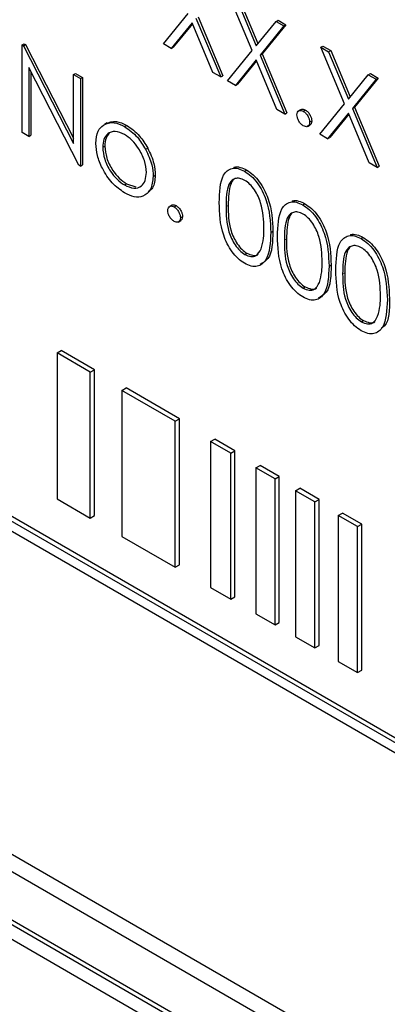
# Paper-space layout 'Blatt2' of a CAD drawing. Header units: millimetres. Extents: x 5 to 418, y 2 to 292.
# Tile 29 of 124: x 113.1 to 114.13, y 178.52 to 181.27. Entities that reach past the tile are written whole.
import ezdxf

# ---------------------------------------------------------------- set-up
doc = ezdxf.new("R2010")
doc.units = ezdxf.units.MM

psp = doc.layouts.new('Blatt2')

# ---------------------------------------------------------------- linework, layer by layer
at = {"color": 7, "linetype": 'Continuous', "lineweight": 25}
for p, q in [((113.7516, 181.1873), (113.6851, 181.3458)), ((113.7071, 181.3331), (113.7626, 181.2008)), ((113.713, 181.3365), (113.7674, 181.2067)), ((113.5029, 181.206), (113.5722, 181.2909)), ((113.5941, 181.2783), (113.6633, 181.1134)), ((113.6, 181.2817), (113.6692, 181.1168)), ((113.8182, 181.269), (113.824, 181.2724)), ((113.824, 181.2724), (113.846, 181.2597)), ((113.5831, 181.2648), (113.5249, 181.1933)), ((113.5842, 181.2623), (113.5307, 181.1967)), ((113.6414, 181.126), (113.5831, 181.2648)), ((113.7626, 181.2008), (113.8182, 181.269)), ((113.8401, 181.2563), (113.7736, 181.1746)), ((113.846, 181.2597), (113.7795, 181.178)), ((113.8182, 181.269), (113.8401, 181.2563)), ((113.8401, 181.2563), (113.846, 181.2597)), ((113.1072, 181.2031), (113.1131, 181.2065)), ((113.1072, 180.9581), (113.1072, 181.2031)), ((113.1072, 181.2031), (113.1112, 181.2008)), ((113.1112, 181.2008), (113.1171, 181.2042)), ((113.1112, 181.2008), (113.2513, 180.9271)), ((113.1131, 181.2065), (113.1171, 181.2042)), ((113.1171, 181.2042), (113.2513, 180.942)), ((113.5249, 181.1933), (113.5029, 181.206)), ((113.5249, 181.1933), (113.5307, 181.1967)), ((113.9435, 181.1966), (113.9494, 181.2)), ((113.9435, 181.1966), (113.9654, 181.1839)), ((114.01, 181.0382), (113.9435, 181.1966)), ((113.9494, 181.2), (113.9713, 181.1873)), ((113.6824, 181.1024), (113.7516, 181.1873)), ((113.7626, 181.1612), (113.7044, 181.0897)), ((113.8209, 181.0224), (113.7626, 181.1612)), ((113.7736, 181.1746), (113.7795, 181.178)), ((113.7736, 181.1746), (113.8428, 181.0097)), ((113.7795, 181.178), (113.8487, 181.0131)), ((113.9654, 181.1839), (113.9713, 181.1873)), ((113.9654, 181.1839), (114.021, 181.0517)), ((113.9713, 181.1873), (114.0258, 181.0576)), ((113.266, 180.8664), (113.1262, 181.1395)), ((113.1262, 181.1395), (113.1262, 180.9471)), ((113.7637, 181.1586), (113.7102, 181.0931)), ((113.1321, 181.128), (113.1321, 180.9505)), ((113.2513, 181.1199), (113.2572, 181.1233)), ((113.2513, 180.9271), (113.2513, 181.1199)), ((113.2513, 181.1199), (113.2704, 181.1089)), ((113.2572, 181.1233), (113.2763, 181.1123)), ((113.2704, 181.1089), (113.2763, 181.1123)), ((113.2704, 181.1089), (113.2704, 180.8639)), ((113.2763, 181.1123), (113.2763, 180.8673)), ((113.6633, 181.1134), (113.6414, 181.126)), ((113.6633, 181.1134), (113.6692, 181.1168)), ((114.021, 181.0517), (114.0765, 181.1198)), ((114.0985, 181.1071), (114.032, 181.0255)), ((114.1044, 181.1105), (114.0379, 181.0289)), ((114.0765, 181.1198), (114.0824, 181.1232)), ((114.0765, 181.1198), (114.0985, 181.1071)), ((114.0824, 181.1232), (114.1044, 181.1105)), ((114.0985, 181.1071), (114.1044, 181.1105)), ((113.7044, 181.0897), (113.6824, 181.1024)), ((113.7044, 181.0897), (113.7102, 181.0931)), ((113.8428, 181.0097), (113.8209, 181.0224)), ((113.8887, 181.0227), (113.8813, 181.0185)), ((113.9407, 180.9532), (114.01, 181.0382)), ((114.032, 181.0255), (114.0379, 181.0289)), ((114.032, 181.0255), (114.1012, 180.8606)), ((114.0379, 181.0289), (114.1071, 180.864)), ((113.8428, 181.0097), (113.8487, 181.0131)), ((113.8945, 181.0176), (113.9004, 181.021)), ((114.021, 181.012), (113.9627, 180.9405)), ((114.022, 181.0095), (113.9686, 180.9439)), ((114.0792, 180.8733), (114.021, 181.012)), ((113.3452, 180.985), (113.3378, 180.9807)), ((113.3942, 180.9746), (113.4001, 180.978)), ((113.9062, 180.9751), (113.9136, 180.9793)), ((113.9122, 180.987), (113.9181, 180.9904)), ((113.1262, 180.9471), (113.1072, 180.9581)), ((113.1262, 180.9471), (113.1321, 180.9505)), ((113.9627, 180.9405), (113.9407, 180.9532)), ((113.9627, 180.9405), (113.9686, 180.9439)), ((113.3329, 180.9167), (113.3388, 180.9201)), ((113.4531, 180.9111), (113.459, 180.9145)), ((113.2704, 180.8639), (113.266, 180.8664)), ((113.2704, 180.8639), (113.2763, 180.8673)), ((114.1012, 180.8606), (114.0792, 180.8733)), ((114.1012, 180.8606), (114.1071, 180.864)), ((113.4743, 180.8352), (113.4802, 180.8386)), ((113.7302, 180.8497), (113.7361, 180.8531)), ((113.3941, 180.8113), (113.4, 180.8147)), ((113.4, 180.8147), (113.4261, 180.806)), ((113.5269, 180.7552), (113.5196, 180.751)), ((113.5328, 180.7501), (113.5387, 180.7535)), ((113.8934, 180.7555), (113.8993, 180.7589)), ((113.5505, 180.7195), (113.5564, 180.7229)), ((113.5445, 180.7076), (113.5518, 180.7118)), ((113.8034, 180.6786), (113.8093, 180.682)), ((114.0565, 180.6613), (114.0624, 180.6647)), ((113.7308, 180.6169), (113.7367, 180.6203)), ((113.9666, 180.5844), (113.9725, 180.5878)), ((113.894, 180.5227), (113.8999, 180.5261)), ((114.0572, 180.4285), (114.0631, 180.4319)), ((118.0147, 177.0207), (112.2242, 180.3635)), ((118.0265, 177.0275), (112.236, 180.3703)), ((112.2242, 180.3363), (118.0147, 176.9935)), ((113.2051, 180.3416), (113.2168, 180.3484)), ((113.2981, 180.2879), (113.2051, 180.3416)), ((113.2051, 180.3416), (113.2051, 179.9334)), ((113.3099, 180.2947), (113.2168, 180.3484)), ((113.2981, 180.2879), (113.3099, 180.2947)), ((113.2981, 179.8797), (113.2981, 180.2879)), ((113.3099, 179.8865), (113.3099, 180.2947)), ((113.3869, 180.2367), (113.3987, 180.2435)), ((113.5363, 180.1504), (113.3869, 180.2367)), ((113.3869, 180.2367), (113.3869, 179.8284)), ((113.5481, 180.1572), (113.3987, 180.2435)), ((113.5363, 180.1504), (113.5481, 180.1572)), ((113.5363, 179.7422), (113.5363, 180.1504)), ((113.5481, 179.749), (113.5481, 180.1572)), ((113.6349, 180.0935), (113.6467, 180.1003)), ((113.6913, 180.0609), (113.6349, 180.0935)), ((113.6349, 180.0935), (113.6349, 179.6852)), ((113.7031, 180.0678), (113.6467, 180.1003)), ((113.6913, 180.0609), (113.7031, 180.0678)), ((113.6913, 179.6527), (113.6913, 180.0609)), ((113.7031, 179.6595), (113.7031, 180.0678)), ((113.7617, 180.0203), (113.7735, 180.0271)), ((113.8156, 179.9892), (113.7617, 180.0203)), ((113.7617, 180.0203), (113.7617, 179.612)), ((113.8274, 179.996), (113.7735, 180.0271)), ((113.8156, 179.9892), (113.8274, 179.996)), ((113.8156, 179.5809), (113.8156, 179.9892)), ((113.8274, 179.5877), (113.8274, 179.996)), ((113.8727, 179.9562), (113.8845, 179.963)), ((113.9267, 179.9251), (113.8727, 179.9562)), ((113.8727, 179.9562), (113.8727, 179.5479)), ((113.9385, 179.9319), (113.8845, 179.963)), ((113.2051, 179.9334), (113.2981, 179.8797)), ((113.9267, 179.9251), (113.9385, 179.9319)), ((113.9267, 179.5168), (113.9267, 179.9251)), ((113.9385, 179.5236), (113.9385, 179.9319)), ((113.9926, 179.887), (114.0043, 179.8938)), ((114.0583, 179.8627), (114.0043, 179.8938)), ((113.2981, 179.8797), (113.3099, 179.8865)), ((114.0465, 179.8559), (113.9926, 179.887)), ((113.9926, 179.887), (113.9926, 179.4788)), ((114.0465, 179.8559), (114.0583, 179.8627)), ((114.0465, 179.4476), (114.0465, 179.8559)), ((114.0583, 179.4544), (114.0583, 179.8627)), ((113.3869, 179.8284), (113.5363, 179.7422)), ((113.5363, 179.7422), (113.5481, 179.749)), ((113.6349, 179.6852), (113.6913, 179.6527)), ((113.6913, 179.6527), (113.7031, 179.6595)), ((113.7617, 179.612), (113.8156, 179.5809)), ((113.8156, 179.5809), (113.8274, 179.5877)), ((113.8727, 179.5479), (113.9267, 179.5168)), ((113.9267, 179.5168), (113.9385, 179.5236)), ((113.9926, 179.4788), (114.0465, 179.4476)), ((114.0465, 179.4476), (114.0583, 179.4544)), ((112.1987, 179.3992), (118.1502, 175.9635)), ((112.2408, 179.4235), (118.1333, 176.0218)), ((118.1089, 175.8376), (112.2164, 179.2393)), ((118.1207, 175.8444), (112.2282, 179.2461)), ((113.6895, 178.3481), (112.2164, 179.1985))]:
    psp.add_line(p, q, dxfattribs=at)
at = {"color": 7, "linetype": 'Continuous', "lineweight": 18}
for p, q in [((113.6783, 180.7509), (113.6842, 180.7543)), ((113.8415, 180.6567), (113.8474, 180.6601)), ((114.0047, 180.5625), (114.0106, 180.5659))]:
    psp.add_line(p, q, dxfattribs=at)
at = {"color": 7, "linetype": 'Continuous', "lineweight": 25}
for points, knots in [([(113.8881, 181.022), (113.8884, 181.0223), (113.89, 181.0238), (113.8944, 181.0238), (113.8984, 181.0219), (113.9004, 181.021)], [0, 0, 0, 0, 0.1165381, 0.5580897, 1, 1, 1, 1]), ([(113.8768, 181.0074), (113.8771, 181.0102), (113.8778, 181.0159), (113.8826, 181.0198), (113.8884, 181.0205), (113.8925, 181.0186), (113.8945, 181.0176)], [0, 0, 0, 0, 0.279576, 0.559284, 0.779552, 1, 1, 1, 1]), ([(113.8945, 180.9768), (113.8919, 180.9786), (113.8867, 180.9824), (113.881, 180.9913), (113.8774, 181), (113.877, 181.0049), (113.8768, 181.0074)], [0, 0, 0, 0, 0.279581, 0.559143, 0.779575, 1, 1, 1, 1]), ([(113.8945, 181.0176), (113.8971, 181.0157), (113.9024, 181.012), (113.9081, 181.0031), (113.9117, 180.9944), (113.912, 180.9894), (113.9122, 180.987)], [0, 0, 0, 0, 0.279602, 0.559212, 0.779475, 1, 1, 1, 1]), ([(113.9004, 181.021), (113.903, 181.0191), (113.9083, 181.0154), (113.914, 181.0065), (113.9176, 180.9978), (113.9179, 180.9929), (113.9181, 180.9904)], [0, 0, 0, 0, 0.279602, 0.559212, 0.779475, 1, 1, 1, 1]), ([(113.3139, 180.9278), (113.315, 180.9404), (113.317, 180.9628), (113.3296, 180.9741), (113.3351, 180.979)], [0, 0, 0, 0, 0.559285, 1, 1, 1, 1]), ([(113.3351, 180.979), (113.3447, 180.9831), (113.3618, 180.9904), (113.3843, 180.9794), (113.3942, 180.9746)], [0, 0, 0, 0, 0.55888, 1, 1, 1, 1]), ([(113.341, 180.9824), (113.3506, 180.9865), (113.3677, 180.9938), (113.3902, 180.9828), (113.4001, 180.978)], [0, 0, 0, 0, 0.55888, 1, 1, 1, 1]), ([(113.3942, 180.9746), (113.4068, 180.9658), (113.4293, 180.9501), (113.4458, 180.923), (113.4531, 180.9111)], [0, 0, 0, 0, 0.559182, 1, 1, 1, 1]), ([(113.4001, 180.978), (113.4127, 180.9692), (113.4352, 180.9535), (113.4517, 180.9264), (113.459, 180.9145)], [0, 0, 0, 0, 0.559182, 1, 1, 1, 1]), ([(113.9122, 180.987), (113.9119, 180.9842), (113.9113, 180.9785), (113.9064, 180.9746), (113.9007, 180.9739), (113.8966, 180.9758), (113.8945, 180.9768)], [0, 0, 0, 0, 0.2794691, 0.5593578, 0.7796739, 1, 1, 1, 1]), ([(113.9181, 180.9904), (113.9178, 180.9875), (113.9174, 180.9822), (113.9141, 180.9801), (113.9126, 180.9792)], [0, 0, 0, 0, 0.554441, 1, 1, 1, 1]), ([(113.3941, 180.9526), (113.385, 180.9566), (113.3669, 180.9645), (113.3471, 180.9564), (113.3348, 180.9403), (113.3335, 180.9245), (113.3329, 180.9167)], [0, 0, 0, 0, 0.279484, 0.559256, 0.779547, 1, 1, 1, 1]), ([(113.3523, 180.9567), (113.3484, 180.9524), (113.3404, 180.9437), (113.3393, 180.9281), (113.3388, 180.9201)], [0, 0, 0, 0, 0.489282, 1, 1, 1, 1]), ([(113.4553, 180.846), (113.4543, 180.8571), (113.4522, 180.8793), (113.4354, 180.912), (113.4155, 180.9381), (113.4012, 180.9478), (113.3941, 180.9526)], [0, 0, 0, 0, 0.279586, 0.559398, 0.779653, 1, 1, 1, 1]), ([(113.3942, 180.7893), (113.3823, 180.7975), (113.3586, 180.814), (113.3324, 180.8545), (113.3164, 180.8941), (113.3147, 180.9166), (113.3139, 180.9278)], [0, 0, 0, 0, 0.279776, 0.559179, 0.779592, 1, 1, 1, 1]), ([(113.3329, 180.9167), (113.334, 180.9057), (113.3363, 180.8837), (113.3525, 180.8509), (113.3729, 180.8257), (113.387, 180.8161), (113.3941, 180.8113)], [0, 0, 0, 0, 0.279618, 0.559167, 0.779512, 1, 1, 1, 1]), ([(113.3388, 180.9201), (113.3399, 180.9091), (113.3422, 180.8871), (113.3584, 180.8543), (113.3788, 180.8291), (113.3929, 180.8195), (113.4, 180.8147)], [0, 0, 0, 0, 0.279618, 0.559167, 0.779512, 1, 1, 1, 1]), ([(113.459, 180.9145), (113.4658, 180.8999), (113.4781, 180.8737), (113.4796, 180.8493), (113.4802, 180.8386)], [0, 0, 0, 0, 0.559216, 1, 1, 1, 1]), ([(113.4531, 180.9111), (113.4599, 180.8965), (113.4722, 180.8703), (113.4737, 180.8459), (113.4743, 180.8352)], [0, 0, 0, 0, 0.559216, 1, 1, 1, 1]), ([(113.6593, 180.7618), (113.6601, 180.7906), (113.6611, 180.8266), (113.6809, 180.852), (113.6947, 180.8586), (113.7116, 180.8587), (113.724, 180.8527), (113.7302, 180.8497)], [0, 0, 0, 0, 0.498702, 0.6241765, 0.7494675, 0.8747453, 1, 1, 1, 1]), ([(113.6994, 180.8601), (113.6999, 180.8604), (113.705, 180.863), (113.7177, 180.8617), (113.7299, 180.856), (113.7361, 180.8531)], [0, 0, 0, 0, 0.057969, 0.529028, 1, 1, 1, 1]), ([(113.3941, 180.8113), (113.4031, 180.8073), (113.4211, 180.7993), (113.4414, 180.8063), (113.4532, 180.8228), (113.4546, 180.8383), (113.4553, 180.846)], [0, 0, 0, 0, 0.279745, 0.559113, 0.779606, 1, 1, 1, 1]), ([(113.4743, 180.8352), (113.4729, 180.8224), (113.47, 180.7969), (113.4486, 180.7786), (113.4221, 180.7757), (113.4035, 180.7847), (113.3942, 180.7893)], [0, 0, 0, 0, 0.279521, 0.559381, 0.779507, 1, 1, 1, 1]), ([(113.4802, 180.8386), (113.4792, 180.8252), (113.4776, 180.8043), (113.4652, 180.7954), (113.4607, 180.7922)], [0, 0, 0, 0, 0.638982, 1, 1, 1, 1]), ([(113.7308, 180.8242), (113.726, 180.8265), (113.7162, 180.831), (113.7033, 180.8298), (113.693, 180.8237), (113.679, 180.802), (113.6786, 180.7736), (113.6783, 180.7509)], [0, 0, 0, 0, 0.125139, 0.250418, 0.375519, 0.500847, 1, 1, 1, 1]), ([(113.7302, 180.8497), (113.7364, 180.8455), (113.7489, 180.8372), (113.7717, 180.8112), (113.8004, 180.7538), (113.8022, 180.7087), (113.8034, 180.6786)], [0, 0, 0, 0, 0.1256, 0.251197, 0.500581, 1, 1, 1, 1]), ([(113.7361, 180.8531), (113.7423, 180.8489), (113.7548, 180.8406), (113.7776, 180.8146), (113.8062, 180.7572), (113.8081, 180.7121), (113.8093, 180.682)], [0, 0, 0, 0, 0.1256, 0.251197, 0.500581, 1, 1, 1, 1]), ([(113.6997, 180.8264), (113.6996, 180.8264), (113.6961, 180.8243), (113.6858, 180.8039), (113.6849, 180.7763), (113.6842, 180.7543)], [0, 0, 0, 0, 0.004517, 0.204302, 1, 1, 1, 1]), ([(113.7844, 180.6897), (113.7836, 180.7129), (113.7824, 180.7476), (113.7626, 180.7927), (113.7454, 180.814), (113.7357, 180.8208), (113.7308, 180.8242)], [0, 0, 0, 0, 0.500072, 0.749021, 0.874598, 1, 1, 1, 1]), ([(113.5151, 180.7399), (113.5154, 180.7427), (113.5161, 180.7484), (113.5209, 180.7523), (113.5267, 180.753), (113.5308, 180.7511), (113.5328, 180.7501)], [0, 0, 0, 0, 0.279576, 0.559284, 0.779552, 1, 1, 1, 1]), ([(113.5264, 180.7545), (113.5267, 180.7548), (113.5282, 180.7563), (113.5327, 180.7563), (113.5367, 180.7544), (113.5387, 180.7535)], [0, 0, 0, 0, 0.1165381, 0.5580897, 1, 1, 1, 1]), ([(113.5328, 180.7501), (113.5354, 180.7482), (113.5406, 180.7445), (113.5464, 180.7356), (113.55, 180.7269), (113.5503, 180.7219), (113.5505, 180.7195)], [0, 0, 0, 0, 0.279602, 0.559212, 0.779475, 1, 1, 1, 1]), ([(113.5387, 180.7535), (113.5413, 180.7516), (113.5465, 180.7479), (113.5523, 180.739), (113.5559, 180.7303), (113.5562, 180.7253), (113.5564, 180.7229)], [0, 0, 0, 0, 0.279602, 0.559212, 0.779475, 1, 1, 1, 1]), ([(113.7302, 180.5922), (113.724, 180.5963), (113.7116, 180.6046), (113.6891, 180.6305), (113.6612, 180.6877), (113.6601, 180.7321), (113.6593, 180.7618)], [0, 0, 0, 0, 0.125551, 0.25109, 0.50025, 1, 1, 1, 1]), ([(113.6783, 180.7509), (113.6785, 180.7279), (113.6787, 180.6935), (113.6991, 180.6483), (113.7163, 180.6271), (113.726, 180.6203), (113.7308, 180.6169)], [0, 0, 0, 0, 0.500291, 0.749086, 0.874606, 1, 1, 1, 1]), ([(113.6842, 180.7543), (113.6844, 180.7313), (113.6846, 180.6969), (113.705, 180.6517), (113.7222, 180.6306), (113.7319, 180.6237), (113.7367, 180.6203)], [0, 0, 0, 0, 0.500291, 0.749086, 0.874606, 1, 1, 1, 1]), ([(113.8224, 180.6676), (113.8233, 180.6964), (113.8243, 180.7324), (113.8441, 180.7578), (113.8578, 180.7644), (113.8748, 180.7645), (113.8872, 180.7585), (113.8934, 180.7555)], [0, 0, 0, 0, 0.498702, 0.6241765, 0.7494675, 0.8747453, 1, 1, 1, 1]), ([(113.8626, 180.7659), (113.8631, 180.7662), (113.8682, 180.7688), (113.8809, 180.7675), (113.8931, 180.7618), (113.8993, 180.7589)], [0, 0, 0, 0, 0.057969, 0.529028, 1, 1, 1, 1]), ([(113.8934, 180.7555), (113.8996, 180.7513), (113.9121, 180.743), (113.9349, 180.717), (113.9635, 180.6596), (113.9654, 180.6145), (113.9666, 180.5844)], [0, 0, 0, 0, 0.1256, 0.251197, 0.500581, 1, 1, 1, 1]), ([(113.8993, 180.7589), (113.9055, 180.7547), (113.918, 180.7464), (113.9408, 180.7204), (113.9694, 180.663), (113.9713, 180.6179), (113.9725, 180.5878)], [0, 0, 0, 0, 0.1256, 0.251197, 0.500581, 1, 1, 1, 1]), ([(113.5328, 180.7093), (113.5302, 180.7111), (113.525, 180.7149), (113.5192, 180.7237), (113.5157, 180.7325), (113.5153, 180.7374), (113.5151, 180.7399)], [0, 0, 0, 0, 0.2795812, 0.5591432, 0.7795754, 1, 1, 1, 1]), ([(113.5505, 180.7195), (113.5502, 180.7166), (113.5496, 180.711), (113.5447, 180.7071), (113.5389, 180.7064), (113.5348, 180.7083), (113.5328, 180.7093)], [0, 0, 0, 0, 0.279469, 0.559358, 0.779674, 1, 1, 1, 1]), ([(113.5564, 180.7229), (113.5561, 180.72), (113.5557, 180.7147), (113.5524, 180.7126), (113.5509, 180.7117)], [0, 0, 0, 0, 0.554441, 1, 1, 1, 1]), ([(113.894, 180.73), (113.8891, 180.7323), (113.8794, 180.7368), (113.8665, 180.7356), (113.8562, 180.7295), (113.8422, 180.7078), (113.8418, 180.6794), (113.8415, 180.6567)], [0, 0, 0, 0, 0.125139, 0.250418, 0.375519, 0.500847, 1, 1, 1, 1]), ([(113.8629, 180.7322), (113.8628, 180.7322), (113.8593, 180.7301), (113.849, 180.7097), (113.8481, 180.6821), (113.8474, 180.6601)], [0, 0, 0, 0, 0.004517, 0.204302, 1, 1, 1, 1]), ([(113.9475, 180.5955), (113.9468, 180.6187), (113.9456, 180.6534), (113.9257, 180.6985), (113.9086, 180.7198), (113.8989, 180.7266), (113.894, 180.73)], [0, 0, 0, 0, 0.500072, 0.749021, 0.874598, 1, 1, 1, 1]), ([(113.8034, 180.6786), (113.8022, 180.6499), (113.8004, 180.6068), (113.7716, 180.5828), (113.7489, 180.5831), (113.7364, 180.5892), (113.7302, 180.5922)], [0, 0, 0, 0, 0.499407, 0.748743, 0.874372, 1, 1, 1, 1]), ([(113.8093, 180.682), (113.8087, 180.6521), (113.8078, 180.6086), (113.7817, 180.5937), (113.7735, 180.5891)], [0, 0, 0, 0, 0.6868398, 1, 1, 1, 1]), ([(113.7763, 180.6327), (113.779, 180.6424), (113.7839, 180.6598), (113.7842, 180.6805), (113.7844, 180.6897)], [0, 0, 0, 0, 0.5595988, 1, 1, 1, 1]), ([(113.8934, 180.498), (113.8872, 180.5021), (113.8748, 180.5104), (113.8523, 180.5363), (113.8244, 180.5935), (113.8232, 180.6379), (113.8224, 180.6676)], [0, 0, 0, 0, 0.125551, 0.25109, 0.50025, 1, 1, 1, 1]), ([(113.9856, 180.5734), (113.9864, 180.6022), (113.9875, 180.6382), (114.0072, 180.6636), (114.021, 180.6702), (114.0379, 180.6703), (114.0503, 180.6643), (114.0565, 180.6613)], [0, 0, 0, 0, 0.498702, 0.624177, 0.749467, 0.874745, 1, 1, 1, 1]), ([(114.0258, 180.6717), (114.0263, 180.672), (114.0314, 180.6746), (114.044, 180.6733), (114.0563, 180.6676), (114.0624, 180.6647)], [0, 0, 0, 0, 0.057969, 0.529028, 1, 1, 1, 1]), ([(114.0624, 180.6647), (114.0687, 180.6605), (114.0812, 180.6522), (114.1039, 180.6262), (114.1326, 180.5688), (114.1344, 180.5237), (114.1357, 180.4936)], [0, 0, 0, 0, 0.1256, 0.251197, 0.500581, 1, 1, 1, 1]), ([(113.8415, 180.6567), (113.8416, 180.6337), (113.8419, 180.5993), (113.8622, 180.5541), (113.8794, 180.5329), (113.8892, 180.5261), (113.894, 180.5227)], [0, 0, 0, 0, 0.500291, 0.749086, 0.874606, 1, 1, 1, 1]), ([(113.8474, 180.6601), (113.8475, 180.6371), (113.8478, 180.6027), (113.8681, 180.5575), (113.8853, 180.5364), (113.895, 180.5295), (113.8999, 180.5261)], [0, 0, 0, 0, 0.500291, 0.749086, 0.874606, 1, 1, 1, 1]), ([(114.0572, 180.6358), (114.0523, 180.6381), (114.0426, 180.6426), (114.0297, 180.6414), (114.0194, 180.6353), (114.0054, 180.6136), (114.005, 180.5852), (114.0047, 180.5625)], [0, 0, 0, 0, 0.125139, 0.250418, 0.375519, 0.500847, 1, 1, 1, 1]), ([(114.0261, 180.638), (114.026, 180.638), (114.0225, 180.6359), (114.0122, 180.6155), (114.0113, 180.5879), (114.0106, 180.5659)], [0, 0, 0, 0, 0.004517, 0.204302, 1, 1, 1, 1]), ([(114.0565, 180.6613), (114.0628, 180.6571), (114.0753, 180.6488), (114.098, 180.6228), (114.1267, 180.5654), (114.1285, 180.5203), (114.1298, 180.4902)], [0, 0, 0, 0, 0.1256, 0.251197, 0.500581, 1, 1, 1, 1]), ([(113.7308, 180.6169), (113.7366, 180.6144), (113.7482, 180.6094), (113.7661, 180.6131), (113.7725, 180.6253), (113.7763, 180.6327)], [0, 0, 0, 0, 0.280257, 0.560781, 1, 1, 1, 1]), ([(113.7367, 180.6203), (113.7424, 180.618), (113.7537, 180.6134), (113.7653, 180.6134), (113.7684, 180.6176), (113.7684, 180.6177)], [0, 0, 0, 0, 0.492383, 0.985234, 1, 1, 1, 1]), ([(114.1107, 180.5013), (114.1099, 180.5245), (114.1088, 180.5592), (114.0889, 180.6043), (114.0718, 180.6256), (114.062, 180.6324), (114.0572, 180.6358)], [0, 0, 0, 0, 0.500072, 0.749021, 0.874598, 1, 1, 1, 1]), ([(113.9666, 180.5844), (113.9654, 180.5557), (113.9636, 180.5126), (113.9348, 180.4886), (113.9121, 180.4889), (113.8996, 180.495), (113.8934, 180.498)], [0, 0, 0, 0, 0.499407, 0.748743, 0.874372, 1, 1, 1, 1]), ([(113.9725, 180.5878), (113.9719, 180.5579), (113.971, 180.5144), (113.9448, 180.4995), (113.9366, 180.4949)], [0, 0, 0, 0, 0.68684, 1, 1, 1, 1]), ([(113.9395, 180.5385), (113.9422, 180.5482), (113.947, 180.5656), (113.9474, 180.5863), (113.9475, 180.5955)], [0, 0, 0, 0, 0.5595988, 1, 1, 1, 1]), ([(114.0565, 180.4038), (114.0504, 180.4079), (114.038, 180.4162), (114.0154, 180.4421), (113.9876, 180.4993), (113.9864, 180.5437), (113.9856, 180.5734)], [0, 0, 0, 0, 0.125551, 0.25109, 0.50025, 1, 1, 1, 1]), ([(114.0047, 180.5625), (114.0048, 180.5395), (114.005, 180.5051), (114.0254, 180.4599), (114.0426, 180.4387), (114.0523, 180.4319), (114.0572, 180.4285)], [0, 0, 0, 0, 0.500291, 0.749086, 0.874606, 1, 1, 1, 1]), ([(114.0106, 180.5659), (114.0107, 180.5429), (114.0109, 180.5085), (114.0313, 180.4633), (114.0485, 180.4421), (114.0582, 180.4353), (114.0631, 180.4319)], [0, 0, 0, 0, 0.500291, 0.749086, 0.874606, 1, 1, 1, 1]), ([(113.894, 180.5227), (113.8998, 180.5202), (113.9114, 180.5152), (113.9293, 180.5189), (113.9356, 180.5311), (113.9395, 180.5385)], [0, 0, 0, 0, 0.280257, 0.560781, 1, 1, 1, 1]), ([(113.8999, 180.5261), (113.9056, 180.5238), (113.9169, 180.5192), (113.9285, 180.5192), (113.9315, 180.5234), (113.9316, 180.5235)], [0, 0, 0, 0, 0.492383, 0.985234, 1, 1, 1, 1]), ([(114.1027, 180.4443), (114.1054, 180.454), (114.1102, 180.4714), (114.1106, 180.4921), (114.1107, 180.5013)], [0, 0, 0, 0, 0.5595988, 1, 1, 1, 1]), ([(114.1298, 180.4902), (114.1286, 180.4615), (114.1268, 180.4184), (114.098, 180.3944), (114.0753, 180.3947), (114.0628, 180.4008), (114.0565, 180.4038)], [0, 0, 0, 0, 0.499407, 0.748743, 0.874372, 1, 1, 1, 1]), ([(114.1357, 180.4936), (114.1359, 180.4627), (114.1362, 180.4259), (114.1159, 180.4125), (114.1126, 180.4104)], [0, 0, 0, 0, 0.83825, 1, 1, 1, 1]), ([(114.0572, 180.4285), (114.063, 180.426), (114.0746, 180.421), (114.0925, 180.4247), (114.0988, 180.4369), (114.1027, 180.4443)], [0, 0, 0, 0, 0.280257, 0.560781, 1, 1, 1, 1]), ([(114.0631, 180.4319), (114.0687, 180.4296), (114.08, 180.425), (114.0917, 180.425), (114.0947, 180.4292), (114.0948, 180.4293)], [0, 0, 0, 0, 0.4923829, 0.9852344, 1, 1, 1, 1])]:
    psp.add_open_spline(points, degree=3, knots=knots, dxfattribs=at)

doc.saveas('drawing.dxf')
